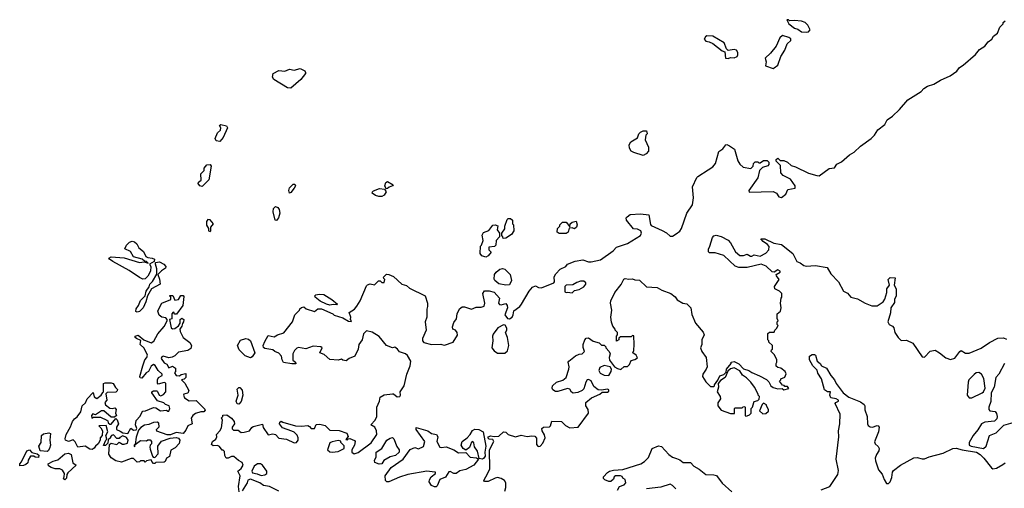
# Model space of a CAD drawing. Extents: x 2293830 to 2387798, y 66850 to 233222.
# Tile 82 of 192: x 2340622 to 2348951, y 177239 to 181200. Entities that reach past the tile are written whole.
import ezdxf

# ---------------------------------------------------------------- set-up
doc = ezdxf.new("R2010")
doc.units = 0

msp = doc.modelspace()

# ---------------------------------------------------------------- linework, layer by layer
at = {"layer": '0CON05XD'}
for points in [[(2343046.7, 178756.7), (2343115, 178734.2), (2343145, 178756.7), (2343175, 178756.2), (2343270, 178715), (2343283, 178703), (2343355, 178680), (2343405, 178652.5), (2343425, 178650), (2343430, 178655), (2343420, 178665), (2343422.5, 178685), (2343410, 178725), (2343455, 178753.8), (2343475, 178778.8), (2343501.1, 178825), (2343555, 178950), (2343565, 178960), (2343587, 178967), (2343625, 178960), (2343658.3, 178991.7), (2343671.7, 178991.7), (2343685, 178980), (2343705, 178980), (2343710, 179005), (2343701.7, 179011.7), (2343700, 179025), (2343725, 179050), (2343745, 179047.5), (2343785, 179030), (2343854, 178965), (2343895, 178951.9), (2343920.4, 178930.4), (2344051.2, 178865), (2344072.5, 178805), (2344072.5, 178775), (2344066.2, 178753.8), (2344065.6, 178685), (2344053.3, 178645), (2344060.8, 178575), (2344028.8, 178505), (2344030, 178485), (2344042.3, 178472.3), (2344105, 178453.8), (2344185, 178457.5), (2344193.3, 178453.3), (2344215, 178450), (2344290, 178475), (2344327, 178533), (2344323.3, 178555), (2344307.5, 178575), (2344287.5, 178585), (2344282.5, 178605), (2344295, 178640), (2344317.7, 178672.3), (2344321.9, 178715), (2344343.4, 178756.6), (2344366.4, 178773.6), (2344385, 178773.3), (2344445, 178753.8), (2344485, 178771.2), (2344525, 178770), (2344550.5, 178779.5), (2344556.1, 178803.9), (2344540, 178885), (2344553, 178907), (2344593, 178907), (2344635, 178897.5), (2344680, 178845), (2344672.5, 178805), (2344681.7, 178791.7), (2344695, 178789.2), (2344735, 178802.5), (2344746.7, 178785), (2344750, 178765), (2344727.5, 178705), (2344750, 178675), (2344765, 178672.5), (2344787.5, 178685), (2344797.5, 178705), (2344801.7, 178738.3), (2344853, 178777), (2344867.5, 178795), (2344931.2, 178905), (2344960.5, 178939.5), (2344985, 178950), (2345010, 178935), (2345035.9, 178934.1), (2345140, 178975), (2345147.5, 178985), (2345143.6, 179026.4), (2345156.7, 179053.3), (2345195, 179090), (2345242.5, 179115), (2345256.4, 179133.6), (2345321.7, 179158.3), (2345385, 179170), (2345433, 179153), (2345455, 179152.5), (2345535, 179170), (2345643, 179247), (2345671.7, 179278.3), (2345765, 179308.8), (2345872.5, 179375), (2345882.5, 179395), (2345876.4, 179416.4), (2345849.3, 179429.3), (2345815, 179433.3), (2345756.1, 179506.1), (2345753.3, 179525), (2345760, 179535), (2345787.3, 179552.7), (2345875, 179558), (2345945, 179550), (2345958.3, 179468.3), (2345965, 179460), (2346058.3, 179418.3), (2346095, 179397.5), (2346125, 179370), (2346145, 179371.2), (2346175, 179388.8), (2346205, 179411.2), (2346221.2, 179435), (2346264.2, 179565), (2346314.2, 179635), (2346321.2, 179695), (2346313.9, 179786.1), (2346350, 179865), (2346357.5, 179875), (2346445, 179930), (2346485, 179957.5), (2346507.5, 179985), (2346536.7, 180085), (2346570.9, 180109.1), (2346595, 180143.3), (2346605, 180143.8), (2346627.5, 180135), (2346667.5, 180105), (2346698.3, 180008.3), (2346715, 179980), (2346743, 179953), (2346807, 179943), (2346827, 179963), (2346830, 179985), (2346845, 180000), (2346865, 180000), (2346875, 179990), (2346885, 179990), (2346915, 180010), (2346945, 180010), (2346960, 179995), (2346960, 179975), (2346950, 179965), (2346905, 179950), (2346880, 179925), (2346865, 179862.5), (2346790, 179755), (2346792.5, 179742.5), (2346995, 179747.5), (2347023, 179733), (2347045, 179702.5), (2347065, 179696.7), (2347103.3, 179725), (2347120, 179765), (2347182.5, 179775), (2347183.3, 179795), (2347141.7, 179851.7), (2347081.7, 179881.7), (2347060, 179905), (2347057, 179967), (2347020, 180005), (2347021.7, 180018.3), (2347035, 180030), (2347055, 180010), (2347085, 180010), (2347116.1, 179996.1), (2347147.5, 179967.5), (2347185, 179956.7), (2347295, 179903.3), (2347365, 179883.3), (2347385, 179880), (2347468.8, 179941.2), (2347515, 179948.8), (2347535, 179978.8), (2347575, 179997.5), (2347642.1, 180057.9), (2347680.9, 180079.1), (2347735, 180130), (2347824, 180195), (2347852.5, 180225), (2347881.1, 180268.9), (2347941.2, 180315), (2347961.2, 180355), (2348005, 180384), (2348065, 180440), (2348135, 180522.5), (2348247.3, 180592.7), (2348270.5, 180619.5), (2348301.8, 180638.2), (2348355, 180654.2), (2348410.9, 180689.1), (2348492, 180725), (2348548.1, 180765), (2348570.8, 180795), (2348602.5, 180815), (2348708.6, 180905), (2348741.1, 180948.9), (2348785, 180977.5), (2348815, 181013.8), (2348845, 181036.7), (2348860.5, 181059.5), (2348892.5, 181085), (2348913.8, 181136.2), (2348940, 181165), (2348940, 181175), (2348958.3, 181191.7)], [(2347275, 181093.3), (2347295, 181097.5), (2347307.5, 181115), (2347290, 181155), (2347266.2, 181176.2), (2347235, 181186.7), (2347175, 181193.3), (2347135, 181190), (2347125, 181200), (2347111.7, 181198.3), (2347127.5, 181165), (2347175, 181128.8), (2347205, 181120), (2347235, 181098.8), (2347275, 181093.3)], [(2346615, 180871.2), (2346635, 180880), (2346665, 180876.7), (2346690, 180890), (2346696.4, 180903.6), (2346695.8, 180924.2), (2346685, 180942.5), (2346665, 180947.1), (2346615, 180940), (2346602.5, 180952.5), (2346580, 181005), (2346485, 181060), (2346435, 181062.5), (2346423.6, 181056.4), (2346413.3, 181035), (2346425, 181017.5), (2346455, 181013.3), (2346485, 181000), (2346565, 180937.5), (2346588.3, 180928.3), (2346593.3, 180875), (2346615, 180871.2)], [(2346995, 180787.5), (2347005, 180792.5), (2347035, 180816.7), (2347059.7, 180890.3), (2347095, 180942.5), (2347113.3, 180995), (2347145.9, 181024.1), (2347145, 181037.5), (2347129.5, 181049.5), (2347075, 181066.7), (2347052.3, 181047.7), (2347021.2, 180975), (2346973.3, 180916.7), (2346927.5, 180875), (2346936.7, 180845), (2346930.7, 180810.7), (2346995, 180787.5)], [(2342915, 180621.9), (2342888.8, 180625), (2342773.1, 180695), (2342761.8, 180715), (2342765.7, 180745), (2342815, 180770.4), (2342865, 180765.5), (2342905, 180783.3), (2342945, 180774.4), (2342995, 180787.1), (2343035, 180768.8), (2343041.2, 180755), (2343038.8, 180745), (2343000.8, 180695), (2342915, 180621.9)], [(2342315, 180171.2), (2342285, 180176.2), (2342274.6, 180195), (2342295, 180243.8), (2342320, 180265), (2342323.1, 180285), (2342313.6, 180305), (2342325, 180315.5), (2342371.9, 180301.9), (2342379.1, 180285), (2342345, 180203.8), (2342315, 180171.2)], [(2345895, 180053.3), (2345816.4, 180076.4), (2345795, 180088.6), (2345779.4, 180115), (2345777.5, 180142.5), (2345791.2, 180168.8), (2345849.3, 180200.7), (2345860, 180235), (2345875, 180250), (2345895, 180260), (2345925, 180260), (2345930, 180235), (2345920, 180225), (2345912.5, 180185), (2345941.7, 180121.7), (2345941.7, 180088.3), (2345923, 180067), (2345895, 180053.3)], [(2342165, 179790), (2342145, 179795.6), (2342132.3, 179815), (2342135, 179825.6), (2342156.2, 179845), (2342153.8, 179896.2), (2342183.3, 179925), (2342184.2, 179945), (2342205, 179973.3), (2342235, 179976.7), (2342243.3, 179963.3), (2342222.6, 179847.4), (2342165, 179790)], [(2343721.7, 179771.7), (2343711.2, 179795), (2343718.6, 179825), (2343735, 179833.1), (2343781.2, 179805), (2343776.7, 179795), (2343747.5, 179785), (2343735, 179772.5), (2343721.7, 179771.7)], [(2342905, 179733.3), (2342899.4, 179755), (2342905, 179780), (2342935, 179810.8), (2342948.9, 179808.9), (2342954.2, 179795), (2342944.3, 179775), (2342915, 179738), (2342905, 179733.3)], [(2343685, 179704.2), (2343660, 179705), (2343631.2, 179715), (2343605, 179732.5), (2343606, 179745), (2343615, 179754), (2343665, 179773.8), (2343707.5, 179767.5), (2343722.5, 179745), (2343705, 179716.7), (2343685, 179704.2)], [(2342795, 179502.5), (2342783.3, 179505), (2342767, 179577), (2342770, 179605), (2342785, 179620), (2342805, 179612.5), (2342816.2, 179595), (2342822.5, 179565), (2342812.5, 179525), (2342795, 179502.5)], [(2342235, 179410), (2342240, 179415), (2342240, 179445), (2342262.5, 179475), (2342235, 179507.5), (2342215, 179512.5), (2342203.3, 179495), (2342203.6, 179463.6), (2342220, 179435), (2342220, 179415), (2342235, 179410)], [(2344711.7, 179351.7), (2344710, 179365), (2344700, 179375), (2344700, 179395), (2344727, 179433), (2344727.5, 179455), (2344745, 179510), (2344755, 179520), (2344775, 179520), (2344790, 179505), (2344790, 179475), (2344800, 179465), (2344802.5, 179415), (2344782.5, 179385), (2344735, 179352.5), (2344711.7, 179351.7)], [(2345185, 179392.5), (2345170, 179405), (2345172.5, 179435), (2345190, 179455), (2345190, 179465), (2345215, 179490), (2345245, 179487.5), (2345275, 179450), (2345280, 179475), (2345295, 179490), (2345328.3, 179498.3), (2345336.7, 179465), (2345332.5, 179445), (2345315, 179433.3), (2345295, 179440), (2345271.7, 179438.3), (2345262.5, 179405), (2345245, 179393.3), (2345185, 179392.5)], [(2344565, 179192.5), (2344532.5, 179205), (2344517.5, 179225), (2344520, 179285), (2344530, 179295), (2344542.5, 179335), (2344535, 179380), (2344545, 179400), (2344590.7, 179419.3), (2344625, 179462.5), (2344645, 179467.5), (2344667, 179457), (2344662.5, 179425), (2344680, 179395), (2344680, 179365), (2344652.5, 179335), (2344650, 179295), (2344638.3, 179281.7), (2344591.7, 179278.3), (2344590, 179255), (2344610, 179235), (2344586.4, 179203.6), (2344565, 179192.5)], [(2341665, 179007.3), (2341635, 179021.1), (2341549, 179079), (2341410.8, 179155), (2341381.4, 179175), (2341377.5, 179185), (2341395, 179195.5), (2341505, 179187.5), (2341635, 179148.1), (2341675, 179153.3), (2341708.3, 179141.7), (2341696.1, 179156.1), (2341678.3, 179158.3), (2341657.5, 179175), (2341584.3, 179194.3), (2341559.6, 179239.6), (2341513, 179263), (2341526, 179295), (2341550.2, 179319.8), (2341575, 179328), (2341595, 179321.2), (2341613.3, 179305), (2341631.5, 179271.5), (2341669.3, 179239.3), (2341688.9, 179198.9), (2341705, 179189.4), (2341742.5, 179185), (2341762.5, 179175), (2341760, 179155), (2341720, 179135), (2341732.5, 179112.5), (2341728.9, 179075), (2341707.7, 179032.3), (2341685, 179008.6), (2341665, 179007.3)], [(2344726.2, 177215), (2344734, 177245), (2344734.2, 177284.2), (2344724.4, 177304.4), (2344695, 177322.5), (2344665, 177330), (2344644, 177326), (2344585, 177297.5), (2344555, 177297.5), (2344547.5, 177305), (2344583.6, 177366.4), (2344598, 177405), (2344596.5, 177565), (2344633.8, 177635), (2344625, 177652.5), (2344593.8, 177653.8), (2344582.5, 177665), (2344587.5, 177675), (2344605, 177683.3), (2344635.8, 177675.8), (2344675, 177680.6), (2344713.6, 177716.4), (2344734.6, 177714.6), (2344755, 177693.3), (2344815, 177673.5), (2344865, 177686.9), (2344915, 177677.7), (2344955, 177682.9), (2344978.6, 177678.6), (2344992.7, 177662.7), (2344995, 177608.8), (2345004.4, 177595), (2345015, 177591.8), (2345025.3, 177594.7), (2345048.3, 177621.7), (2345067.5, 177665), (2345061.7, 177691.7), (2345042.5, 177725), (2345040, 177745), (2345053.6, 177756.4), (2345105, 177757.5), (2345113.3, 177766.7), (2345125, 177806.7), (2345205, 177803.3), (2345239.7, 177769.7), (2345275, 177750.6), (2345347.5, 177755), (2345432.5, 177875), (2345431.2, 177905), (2345410, 177935), (2345410, 177965), (2345460, 178005), (2345530, 178035), (2345548.3, 178051.7), (2345595, 178052.5), (2345605, 178060), (2345605, 178070), (2345595, 178077.5), (2345545, 178067.5), (2345515, 178070), (2345478.3, 178098.3), (2345456.1, 178146.1), (2345435, 178160), (2345423.6, 178156.4), (2345410, 178135), (2345395, 178080), (2345380, 178065), (2345345, 178050), (2345305, 178042.5), (2345290.7, 178050.7), (2345275, 178077.5), (2345255, 178083.3), (2345175, 178056.2), (2345156, 178056), (2345131.7, 178071.7), (2345126.7, 178085), (2345130, 178105), (2345162.5, 178135), (2345215.9, 178154.1), (2345243.6, 178176.4), (2345266.7, 178245), (2345270, 178265), (2345262.5, 178305), (2345267.5, 178315), (2345325, 178357.5), (2345355, 178372.5), (2345380, 178375), (2345400, 178395), (2345388.3, 178428.3), (2345387.5, 178455), (2345402.5, 178495), (2345415, 178507.5), (2345435, 178510), (2345473, 178483), (2345525, 178467.5), (2345545, 178450), (2345565, 178450), (2345580, 178435), (2345580, 178425), (2345610, 178395), (2345617, 178377), (2345607.5, 178345), (2345611.7, 178321.7), (2345652.5, 178265), (2345680.5, 178250.5), (2345706.4, 178243.6), (2345735, 178267.5), (2345765, 178270), (2345780, 178285), (2345795, 178320), (2345825, 178327.5), (2345847, 178343), (2345837.5, 178365), (2345810, 178385), (2345816.7, 178403.3), (2345820, 178455), (2345818.3, 178528.3), (2345805, 178530), (2345795, 178520), (2345705, 178520), (2345691.7, 178508.3), (2345690, 178495), (2345671.7, 178481.7), (2345670, 178525), (2345680, 178535), (2345680, 178555), (2345660, 178575), (2345660, 178585), (2345639.3, 178609.3), (2345627, 178643), (2345623.3, 178685), (2345630, 178745), (2345620, 178805), (2345623.8, 178825), (2345656.2, 178895), (2345709.5, 178960.5), (2345732, 179008), (2345745, 179012.5), (2345775, 179006.7), (2345805, 179010), (2345825, 179000), (2345865, 178997.5), (2345925, 178942.5), (2346015, 178937.5), (2346055, 178912.5), (2346130, 178885), (2346166.4, 178856.4), (2346185, 178832.5), (2346233, 178803), (2346267, 178797), (2346300, 178765), (2346308.3, 178708.3), (2346340, 178635), (2346405, 178560), (2346412.5, 178535), (2346393.3, 178495), (2346392.5, 178455), (2346382.5, 178425), (2346393.3, 178395), (2346430, 178345), (2346437.5, 178265), (2346430, 178245), (2346400, 178205), (2346397.5, 178185), (2346425, 178140), (2346465, 178100), (2346495, 178100), (2346500, 178105), (2346500, 178115), (2346528.3, 178151.7), (2346545, 178190), (2346578.3, 178201.7), (2346598.3, 178221.7), (2346600, 178245), (2346640, 178295), (2346640, 178305), (2346665, 178310), (2346705, 178292.5), (2346745, 178250), (2346790, 178235), (2346815, 178217.5), (2346880.7, 178190.7), (2346938.3, 178158.3), (2346958.3, 178138.3), (2346976.2, 178105), (2346995, 178090), (2347035, 178078.8), (2347071.7, 178081.7), (2347085, 178072.5), (2347128.3, 178081.7), (2347118.3, 178098.3), (2347095, 178100), (2347088.3, 178108.3), (2347075, 178110), (2347050, 178145), (2347060, 178155), (2347060, 178165), (2347095, 178177.5), (2347106.4, 178206.4), (2347097.5, 178225), (2347060, 178255), (2347035, 178260), (2347021.7, 178271.7), (2347020, 178295), (2347027.5, 178305), (2347027.5, 178325), (2347008.3, 178368.3), (2346980, 178395), (2346981.7, 178408.3), (2346990, 178415), (2346990, 178445), (2346960, 178475), (2346960, 178485), (2346950, 178495), (2346951.7, 178548.3), (2346965, 178560), (2347005, 178560), (2347010, 178575), (2347025, 178590), (2347037.5, 178615), (2347030, 178625), (2347030, 178645), (2347037.5, 178655), (2347030, 178675), (2347030, 178715), (2347057.5, 178735), (2347062.5, 178765), (2347056.7, 178805), (2347063, 178847), (2347070, 178855), (2347070, 178885), (2347050, 178905), (2347010, 178925), (2347007.5, 178945), (2347046.7, 179005), (2347023.9, 179033.9), (2347022.5, 179045), (2347055.4, 179064.6), (2347055, 179075.8), (2347035, 179085.5), (2347005, 179066.2), (2346988.3, 179068.3), (2346936.8, 179116.8), (2346895, 179133.8), (2346775, 179106.2), (2346705, 179106.7), (2346675, 179117.5), (2346577.8, 179207.8), (2346505, 179230), (2346458.3, 179228.3), (2346448.3, 179238.3), (2346448.3, 179261.7), (2346461.2, 179285), (2346482.3, 179357.7), (2346495, 179373.2), (2346515, 179379.2), (2346555, 179368.2), (2346615.7, 179335.7), (2346635.4, 179315), (2346676.7, 179236.7), (2346715, 179205.8), (2346744.3, 179205.7), (2346775, 179217.5), (2346805, 179200), (2346815, 179200), (2346835, 179213.3), (2346885, 179201.4), (2346932.7, 179227.3)], [(2346932.7, 179227.3), (2346959.5, 179255), (2346962.9, 179282.9), (2346949.2, 179299.2), (2346910, 179325), (2346891.7, 179348.3), (2346925, 179347.5), (2347001.1, 179311.1), (2347065, 179300), (2347163.3, 179225), (2347195, 179156.7), (2347225, 179144), (2347255, 179122), (2347275, 179116), (2347355, 179122), (2347452.5, 179105), (2347485, 179052.5), (2347547.5, 178985), (2347590, 178905), (2347625, 178887.5), (2347653.9, 178853.9), (2347709.5, 178839.5), (2347775, 178803.3), (2347831.7, 178781.7), (2347875, 178782.5), (2347927.5, 178815), (2347941.7, 178838.3), (2347957.5, 178895), (2347957.5, 178925), (2347980, 178955), (2347970, 179005), (2347985, 179020), (2348028.3, 179018.3), (2348020, 178955), (2348036.4, 178926.4), (2348037.5, 178865), (2348022.5, 178835), (2348021.7, 178808.3), (2347990, 178765), (2347987.7, 178722.3), (2347966.7, 178645), (2347977.5, 178625), (2348005, 178610), (2348016.1, 178596.1), (2348026.2, 178556.2), (2348053.6, 178513.6), (2348075, 178492.5), (2348085, 178487.5), (2348125, 178492.5), (2348176.7, 178465), (2348255, 178350), (2348275, 178347.5), (2348323, 178397), (2348365, 178407.1), (2348402.5, 178385), (2348455, 178341.1), (2348495, 178326.5), (2348532.1, 178337.9), (2348575, 178396.7), (2348585, 178402.5), (2348621.7, 178381.7), (2348655, 178382.5), (2348755, 178422.5), (2348825, 178472), (2348895, 178508.8), (2348945, 178510), (2348969.5, 178499.5)], [(2341615, 178726.7), (2341605, 178732.5), (2341606.7, 178755), (2341627.1, 178782.9), (2341645, 178827.5), (2341683.6, 178866.4), (2341693.3, 178905), (2341718, 178942), (2341723.3, 178965), (2341745, 178987.5), (2341781.7, 179048.3), (2341783.8, 179095), (2341770, 179135), (2341772.5, 179147.5), (2341805, 179152.5), (2341843, 179133), (2341857.5, 179115), (2341855, 179100), (2341822.3, 179077.7), (2341790, 179045), (2341806.1, 179006.1), (2341810, 178965), (2341737.5, 178925), (2341702.5, 178865), (2341688.8, 178815), (2341665.9, 178764.1), (2341635, 178733.3), (2341615, 178726.7)], [(2344735, 178957.5), (2344675, 178967.5), (2344642.5, 178995), (2344637, 179007), (2344640, 179045), (2344652.5, 179065), (2344685, 179092.5), (2344705, 179097.5), (2344725, 179090), (2344772.5, 179045), (2344782.5, 178995), (2344765, 178960), (2344735, 178957.5)], [(2345295, 178892.5), (2345315, 178910), (2345355, 178920), (2345395, 178942.5), (2345410, 178965), (2345410, 178975), (2345395, 178990), (2345365, 178990), (2345335, 178980), (2345301.7, 178958.3), (2345245, 178957.5), (2345232.5, 178945), (2345235, 178900), (2345245, 178893.3), (2345255, 178897.5), (2345295, 178892.5)], [(2341765, 177450), (2341755, 177450), (2341740, 177465), (2341735, 177480), (2341695, 177470), (2341685, 177460), (2341675, 177470), (2341645, 177470), (2341637, 177463), (2341615, 177460), (2341585, 177490), (2341565, 177490), (2341485, 177461.2), (2341435, 177472.5), (2341395, 177497.5), (2341377, 177527), (2341381.7, 177608.3), (2341395, 177620), (2341445, 177610), (2341465, 177630), (2341493, 177613), (2341505, 177612.5), (2341535, 177620), (2341540, 177645), (2341525, 177667.5), (2341495, 177682.5), (2341470.7, 177669.3), (2341465, 177660), (2341445, 177660), (2341415, 177690), (2341400, 177685), (2341390, 177675), (2341390, 177665), (2341371.7, 177648.3), (2341368.3, 177621.7), (2341348.3, 177601.7), (2341331.7, 177601.7), (2341350, 177645), (2341360, 177655), (2341350, 177685), (2341367.5, 177715), (2341355, 177770), (2341291.7, 177768.3), (2341310, 177750), (2341322.5, 177725), (2341320, 177685), (2341303, 177667), (2341302.5, 177645), (2341287.5, 177615), (2341262.5, 177595), (2341253, 177577), (2341235, 177567.5), (2341215, 177571.2), (2341175, 177593.8), (2341115, 177587.5), (2341092, 177632), (2341075, 177647.5), (2341035, 177633.3), (2341010, 177645), (2341006.7, 177656.7), (2341015, 177692.5), (2341051.7, 177758.3), (2341068.8, 177805), (2341085, 177826.7), (2341107.7, 177842.3), (2341140, 177885), (2341150, 177935), (2341178.3, 177961.7), (2341192.5, 177995), (2341245, 178050), (2341253, 178013), (2341275, 177997.5), (2341312.5, 178025), (2341325, 178050), (2341330, 178055), (2341330, 178125), (2341345, 178130), (2341395, 178130), (2341413.6, 178123.6), (2341432, 178092), (2341450, 178075), (2341448.3, 178061.7), (2341437, 178053), (2341361.7, 178048.3), (2341352.5, 178037.5), (2341360, 177985), (2341343.3, 177965), (2341347.5, 177945), (2341385, 177917.5), (2341405, 177913.3), (2341428.3, 177918.3), (2341437.5, 177905), (2341432.5, 177875), (2341440, 177855), (2341425, 177840), (2341395, 177840), (2341335, 177892.5), (2341315, 177893.3), (2341265, 177860), (2341241.7, 177868.3), (2341230, 177855), (2341231.7, 177831.7), (2341245, 177840), (2341305, 177840), (2341360, 177815), (2341368.3, 177808.3), (2341371.7, 177791.7), (2341385, 177780), (2341395, 177780), (2341435, 177830), (2341447, 177817), (2341457.5, 177785), (2341442.5, 177755), (2341440, 177735), (2341473.3, 177723.3), (2341495, 177707.5), (2341537, 177703), (2341562.5, 177747.5), (2341585, 177730), (2341606.7, 177733.3), (2341612.5, 177745), (2341603.3, 177775), (2341608.3, 177811.7), (2341642.5, 177847.5), (2341655, 177880), (2341665, 177890), (2341687, 177893), (2341755, 177922.5), (2341775, 177920), (2341813, 177893), (2341865, 177900), (2341875, 177890), (2341885, 177890), (2341893.3, 177915), (2341886.4, 177936.4), (2341855, 177947.5), (2341841.2, 177961.2), (2341789.3, 177979.3), (2341740, 178045), (2341740, 178055), (2341755, 178062.5), (2341781.7, 178061.7), (2341788.3, 178058.3), (2341802.5, 178025), (2341815, 178021.2), (2341839.3, 178030.7), (2341860, 178055), (2341857.5, 178127.5), (2341845, 178132.5), (2341795, 178120), (2341788.3, 178128.3), (2341787.5, 178155), (2341797.5, 178175), (2341828.3, 178191.7), (2341827.5, 178205), (2341793.6, 178233.6), (2341768.3, 178278.3), (2341755, 178286.7), (2341735, 178272.5), (2341713, 178227), (2341693.6, 178216.4), (2341655, 178170), (2341641.7, 178171.7), (2341640, 178185), (2341663.3, 178275), (2341681.2, 178325), (2341699.2, 178345), (2341702.9, 178365), (2341675, 178423.3), (2341642.5, 178455), (2341648.3, 178488.3), (2341610, 178505), (2341600, 178515), (2341600, 178525), (2341625, 178532.5), (2341673, 178493), (2341735, 178470), (2341756.4, 178483.6), (2341790, 178545), (2341843.3, 178606.7), (2341870, 178655), (2341870, 178665), (2341858.8, 178678.8), (2341825, 178686.2), (2341803.2, 178703.2), (2341790, 178735), (2341793.3, 178745), (2341825, 178803.3), (2341900, 178835), (2341900, 178855), (2341890, 178865), (2341895, 178870), (2341918.3, 178868.3), (2341935, 178830), (2341966.4, 178833.6), (2341985, 178870), (2342005, 178870), (2342011.7, 178861.7), (2342003.3, 178785), (2341948.3, 178711.7), (2341931.7, 178711.7), (2341930, 178725), (2341921.7, 178728.3), (2341910, 178715), (2341908.3, 178671.7), (2341890, 178665), (2341902.5, 178595), (2341915, 178587.5), (2341935, 178590), (2341966.4, 178613.6), (2341980, 178635), (2341980, 178665), (2341993, 178677), (2342010, 178665), (2342007.5, 178645), (2341998.3, 178631.7), (2341995, 178610), (2341977.5, 178585), (2341978.8, 178565), (2342004.6, 178514.6), (2342062, 178472), (2342074.4, 178445), (2342069.7, 178420.3), (2342045, 178403.1), (2341965, 178388.6), (2341935, 178358.8), (2341912.3, 178347.7), (2341885, 178341.2), (2341835, 178356.7), (2341825, 178350), (2341820, 178335), (2341845, 178300), (2341867.7, 178287.7), (2341885, 178257.5), (2341915, 178272.5), (2341940, 178255), (2341940, 178225), (2341932.5, 178215), (2341945, 178192.5), (2341975, 178190), (2341988.3, 178201.7), (2342028.3, 178208.3), (2342027.5, 178175), (2342015, 178162.5), (2341992.5, 178155), (2342018.3, 178128.3), (2342052.5, 178065), (2342045, 178042.5), (2342010, 178035), (2342007.5, 178025), (2342017.5, 178005), (2342055, 177977.5), (2342115, 177980), (2342189.3, 177909.3), (2342191.7, 177898.3), (2342180, 177885), (2342153.6, 177886.4), (2342109.3, 177870.7), (2342087.5, 177855), (2342073, 177833), (2342080, 177785), (2342044.1, 177765.9), (2342028.3, 177731.7), (2342005, 177703.3), (2341945, 177710), (2341898.3, 177691.7), (2341870.3, 177690.3), (2341781.7, 177721.7), (2341780, 177735), (2341801.7, 177758.3), (2341799.3, 177789.3), (2341785, 177796.7), (2341755, 177796.2), (2341715, 177778.8), (2341678.3, 177771.7), (2341646.4, 177753.6), (2341628.3, 177731.7), (2341608.3, 177671.7), (2341600, 177610), (2341590, 177605), (2341595, 177590), (2341600, 177610), (2341645, 177642.5), (2341695, 177640), (2341705, 177650), (2341725, 177650), (2341737.5, 177635), (2341736.7, 177615), (2341727.5, 177605), (2341723.6, 177586.4), (2341725, 177570), (2341745, 177510), (2341751.7, 177501.7), (2341765, 177500), (2341795, 177530), (2341790, 177595), (2341823.3, 177636.7), (2341895, 177663.6), (2341945, 177669.4), (2341965, 177664.2), (2341976, 177645), (2341971.2, 177618.8), (2341938.6, 177581.4), (2341899.6, 177560.4), (2341890.9, 177509.1), (2341865, 177492.5), (2341852.5, 177465), (2341845, 177460), (2341775, 177457.5), (2341765, 177450)], [(2343245, 178786.7), (2343217.5, 178795), (2343165, 178820), (2343121.2, 178855), (2343120, 178865), (2343126.2, 178873.8), (2343155, 178880.8), (2343195, 178878.6), (2343263.3, 178835), (2343310, 178795), (2343305, 178790), (2343275, 178792.5), (2343245, 178786.7)], [(2342480, 177210), (2342474, 177254), (2342487.5, 177345), (2342466.7, 177385), (2342495, 177406.2), (2342513.3, 177435), (2342505, 177456.7), (2342472.7, 177472.7), (2342435, 177506.7), (2342415, 177506.7), (2342385, 177493.3), (2342370, 177495), (2342357.5, 177515), (2342355, 177550), (2342345, 177560), (2342335, 177560), (2342311.7, 177591.7), (2342295, 177600), (2342258.3, 177598.3), (2342245, 177610), (2342252.5, 177635), (2342282.5, 177655), (2342290, 177675), (2342287.5, 177695), (2342315.8, 177724.2), (2342328.8, 177751.2), (2342337.5, 177815), (2342330, 177835), (2342340, 177845), (2342341.7, 177858.3), (2342375, 177860), (2342413, 177833), (2342437.5, 177805), (2342440, 177785), (2342418.8, 177755), (2342420.5, 177740.5), (2342431.2, 177731.2), (2342469.3, 177729.3), (2342495, 177711.2), (2342522.3, 177712.3), (2342565.4, 177724.6), (2342586, 177754), (2342598.3, 177761.7), (2342675, 177780), (2342681.7, 177751.7), (2342725, 177692), (2342765, 177700), (2342785, 177693.3), (2342815, 177664), (2342880, 177655), (2342945, 177622.5), (2342963, 177627), (2342977.5, 177645), (2342977.5, 177665), (2342968.3, 177688.3), (2342945, 177712.5), (2342923.3, 177723.3), (2342845, 177750), (2342820, 177785), (2342821.7, 177798.3), (2342835, 177807.5), (2342848.3, 177798.3), (2342955, 177768.1), (2343005, 177763.8), (2343059.3, 177769.3), (2343075, 177762.5), (2343087.5, 177745), (2343115, 177743.3), (2343130.7, 177779.3), (2343161.7, 177781.7), (2343205, 177770), (2343245, 177730), (2343325, 177728), (2343390, 177705), (2343401.7, 177678.3), (2343381.7, 177651.7), (2343395, 177650), (2343401.7, 177658.3), (2343415, 177660), (2343453.6, 177643.6), (2343460, 177635), (2343455.9, 177604.1), (2343432.5, 177565), (2343433.3, 177545), (2343450.7, 177530.7), (2343485, 177541.2), (2343595, 177622), (2343642.5, 177695), (2343640, 177725), (2343625.5, 177755.5), (2343592.5, 177775), (2343628, 177815), (2343644, 177845), (2343643.9, 177926.1), (2343665.8, 177974.2), (2343671.7, 178008.3), (2343705, 178030), (2343775, 178038.8), (2343785, 178037.5), (2343815, 178011.9), (2343838, 178015), (2343842.9, 178025), (2343841.2, 178055), (2343875.9, 178104.1), (2343895.8, 178205), (2343924.4, 178275), (2343932, 178315), (2343902.5, 178362.5), (2343885.9, 178375.9), (2343835, 178393.3), (2343817.5, 178415), (2343795, 178432.5), (2343775, 178427.5), (2343725, 178447.5), (2343662.3, 178522.3), (2343605, 178558), (2343555, 178570), (2343530, 178545), (2343519.2, 178495), (2343490.6, 178455), (2343485.7, 178414.3), (2343457.5, 178355), (2343410, 178335), (2343385, 178317.5), (2343355, 178322.5), (2343345, 178330), (2343315, 178322.5), (2343245, 178327.5), (2343199.2, 178369.2), (2343162.5, 178385), (2343180, 178425), (2343170, 178435), (2343105, 178440), (2343043, 178417), (2342981.7, 178428.3), (2342966.4, 178423.6), (2342946.7, 178405), (2342933.8, 178375), (2342932.5, 178322.5), (2342956.4, 178306.4), (2342958.3, 178291.7), (2342925, 178290), (2342855, 178302.5), (2342842.5, 178325), (2342837, 178357), (2342815, 178380), (2342780, 178395), (2342765, 178410), (2342695, 178420), (2342685, 178430), (2342682.5, 178445), (2342695, 178480), (2342725, 178530), (2342775, 178520), (2342803, 178537), (2342856.4, 178553.6), (2342930, 178645), (2342950, 178705), (2342990, 178745), (2342992.5, 178755), (2343005, 178767.5), (2343025, 178772.5), (2343046.7, 178756.7)], [(2344725, 178381.2), (2344747.9, 178402.1), (2344758.8, 178445), (2344748.8, 178515), (2344732.5, 178555), (2344742.5, 178575), (2344741.7, 178591.7), (2344728.3, 178618.3), (2344715, 178620), (2344667.5, 178595), (2344627.3, 178542.7), (2344622.5, 178525), (2344626, 178485), (2344616.4, 178426.4), (2344635, 178400), (2344665, 178381.2), (2344725, 178381.2)], [(2342575, 178342.5), (2342529.2, 178359.2), (2342479.2, 178409.2), (2342465.6, 178445), (2342489.5, 178490.5), (2342535, 178504.5), (2342558.3, 178498.3), (2342574, 178485), (2342611.2, 178385), (2342589.1, 178350.9), (2342575, 178342.5)], [(2347402.7, 177227.3), (2347476.2, 177255), (2347544, 177355), (2347549.5, 177390.5), (2347529.5, 177485), (2347552.3, 177675), (2347547.8, 177725), (2347561.1, 177785), (2347563.8, 177865), (2347521.2, 177955), (2347526, 177964), (2347548, 177975), (2347548.8, 177985), (2347530, 177995), (2347485, 178003.3), (2347476.2, 178025), (2347480, 178055), (2347455, 178053.3), (2347430.3, 178070.3), (2347404.3, 178164.3), (2347375, 178212.5), (2347368.6, 178238.6), (2347332, 178275), (2347303.9, 178323.9), (2347303.8, 178355), (2347325, 178370), (2347345, 178370), (2347353.9, 178363.9), (2347367.5, 178315), (2347392.5, 178295), (2347403.6, 178273.6), (2347446, 178255), (2347482.8, 178192.8), (2347516, 178155), (2347530, 178125), (2347586.7, 178045), (2347635, 178010), (2347735, 177970.8), (2347765, 177946.7), (2347771.2, 177935), (2347771.7, 177901.7), (2347790, 177845), (2347792.5, 177785), (2347799.2, 177769.2), (2347815, 177758.6), (2347835, 177757.1), (2347875, 177771.2), (2347885, 177767.5), (2347891.2, 177755), (2347886, 177715), (2347853, 177633), (2347857.5, 177615), (2347883, 177593), (2347893.3, 177575), (2347890, 177555), (2347868.8, 177525), (2347860, 177495), (2347860.5, 177470.5), (2347885.8, 177395), (2347917.2, 177357.2), (2347933.7, 177313.7), (2347955, 177280), (2347970.7, 177279.3), (2347985.7, 177294.3), (2347999.2, 177330.8), (2348004.6, 177375), (2348015, 177390.5), (2348074, 177435), (2348185, 177497.9), (2348215, 177498.9), (2348255, 177487.1), (2348275, 177489.4), (2348315, 177505.8), (2348435, 177537.1), (2348515, 177575.5), (2348545, 177579.5), (2348594.1, 177564.1), (2348715, 177544.2), (2348746.9, 177525), (2348777.1, 177495), (2348841.6, 177411.6), (2348855, 177402.2), (2348885, 177408.8), (2348938.7, 177441.3), (2348957.1, 177455)], [(2345605, 178193.8), (2345626.7, 178225), (2345627.5, 178245), (2345616.7, 178266.7), (2345565.9, 178275.9), (2345530, 178260), (2345521.2, 178235), (2345532.1, 178212.1), (2345566, 178194), (2345605, 178193.8)], [(2346765, 177850), (2346775, 177852.5), (2346795, 177860), (2346810, 177875), (2346810, 177915), (2346820, 177925), (2346831.2, 177965), (2346835, 177972.5), (2346865, 177980), (2346878.3, 177991.7), (2346880, 178015), (2346870, 178025), (2346870, 178035), (2346837.5, 178095), (2346807.5, 178135), (2346771.7, 178171.7), (2346737.5, 178195), (2346713, 178233), (2346665, 178257.5), (2346635, 178250), (2346611.7, 178228.3), (2346590, 178175), (2346550.7, 178149.3), (2346530, 178125), (2346532.5, 178095), (2346522.5, 178055), (2346547.5, 178015), (2346550, 177995), (2346528.3, 177961.7), (2346527.5, 177935), (2346555, 177900), (2346635, 177870), (2346668.3, 177871.7), (2346670, 177915), (2346675, 177920), (2346735, 177920), (2346741.7, 177928.3), (2346755, 177930), (2346760, 177925), (2346760, 177855), (2346765, 177850)], [(2348952, 178295), (2348903.8, 178205), (2348880, 178175), (2348865.7, 178094.3), (2348841.2, 178045), (2348837.7, 177972.3), (2348821.2, 177925), (2348820, 177905), (2348827.5, 177895), (2348875, 177887.5), (2348885, 177870), (2348891.2, 177845), (2348888.8, 177825), (2348867, 177807), (2348785, 177798.8), (2348758.8, 177785), (2348727.6, 177732.4), (2348687.1, 177685), (2348652.5, 177625), (2348652.5, 177605), (2348671.2, 177595), (2348775.6, 177574.4), (2348798.6, 177595), (2348824.4, 177685.6), (2348881.7, 177708.3), (2348947.6, 177772.4), (2349026.7, 177795)], [(2348675, 178004), (2348763, 178047), (2348774.2, 178055.8), (2348788, 178085), (2348776.5, 178166.5), (2348756.7, 178205), (2348735, 178216.7), (2348714.1, 178215.9), (2348695, 178201.2), (2348652, 178155), (2348644.3, 178135.7), (2348637, 178027), (2348652.5, 178005), (2348675, 178004)], [(2342475, 177950), (2342461.7, 177951.7), (2342453.3, 177975), (2342470, 178025), (2342463, 178077), (2342475, 178090), (2342485, 178090), (2342505, 178067.5), (2342508.8, 178025), (2342497, 177973), (2342475, 177950)], [(2346908.3, 177868.3), (2346935, 177870), (2346955, 177890), (2346957.5, 177905), (2346940, 177935), (2346940, 177945), (2346915, 177960), (2346901.7, 177948.3), (2346880, 177895), (2346908.3, 177868.3)], [(2344130.7, 177250.7), (2344105, 177262.5), (2344087.5, 177295), (2344088.3, 177311.7), (2344103.6, 177336.4), (2344140, 177365), (2344140, 177375), (2344135, 177376.2), (2344065, 177384.2), (2343904.7, 177354.7), (2343835, 177332.3), (2343745, 177293.3), (2343728.8, 177295), (2343718.1, 177305), (2343714.2, 177345), (2343765, 177416.2), (2343865.6, 177485), (2343925, 177566.7), (2343965, 177583.1), (2343995, 177572.5), (2344038.3, 177591.7), (2344048.9, 177635), (2343976.2, 177735), (2343977.5, 177752.5), (2344075, 177726), (2344105, 177701.4), (2344147.5, 177695), (2344160.6, 177675), (2344150.6, 177635), (2344175, 177587.3), (2344186.2, 177583.8), (2344230.3, 177590.3), (2344295, 177565.4), (2344335, 177540), (2344395, 177542.5), (2344433.2, 177503.2), (2344486.2, 177496.2), (2344502.5, 177485), (2344465, 177436), (2344395, 177399.2), (2344345, 177387.8), (2344315, 177364), (2344295, 177364.2), (2344265, 177381.2), (2344251.2, 177378.8), (2344225, 177333.8), (2344177, 177313), (2344155, 177260), (2344145, 177252.5), (2344130.7, 177250.7)], [(2344535, 177486.2), (2344510, 177490), (2344495, 177552.5), (2344470, 177590), (2344465, 177622.5), (2344455, 177636), (2344445, 177630), (2344426.4, 177583.6), (2344395, 177560), (2344375, 177576), (2344355.6, 177605), (2344364.6, 177635.4), (2344407.1, 177665), (2344434.2, 177695), (2344452.2, 177727.8), (2344472.5, 177737.5), (2344507.4, 177737.4), (2344543.8, 177715), (2344564.5, 177595), (2344557.1, 177545), (2344559.3, 177510.7), (2344545, 177491.2), (2344535, 177486.2)], [(2340855, 177551.1), (2340795, 177556.7), (2340784.2, 177595), (2340803.1, 177626.9), (2340807.1, 177685), (2340825, 177699.4), (2340868.8, 177708.8), (2340881.7, 177701.7), (2340876.2, 177645), (2340882, 177605), (2340875.6, 177574.4), (2340864.4, 177555.6), (2340855, 177551.1)], [(2343663, 177443), (2343625.9, 177455.9), (2343624.7, 177475), (2343636.6, 177505), (2343636.7, 177543.3), (2343685, 177576), (2343728.8, 177645), (2343755.8, 177664.2), (2343775, 177668.8), (2343786.2, 177656.2), (2343811.7, 177591.7), (2343831.2, 177565), (2343831.5, 177545), (2343802.7, 177517.3), (2343755, 177505.6), (2343701.5, 177475), (2343685, 177444.7), (2343663, 177443)], [(2343265, 177543.3), (2343315, 177551.1), (2343366.2, 177575), (2343367.1, 177597.1), (2343340, 177625), (2343338.3, 177638.3), (2343315, 177642.5), (2343265, 177632.5), (2343245, 177622.5), (2343227.5, 177565), (2343245, 177546.7), (2343265, 177543.3)], [(2345677.8, 177222.2), (2345695.8, 177255), (2345735, 177267.9), (2345749.1, 177285), (2345745, 177314), (2345724, 177325), (2345719.3, 177339.3), (2345705.8, 177345.8), (2345663.3, 177345), (2345652, 177335), (2345646, 177315), (2345623.7, 177296.3), (2345605, 177295.5), (2345570.6, 177310.6), (2345560.9, 177320.9), (2345561.9, 177335), (2345595, 177374), (2345612.5, 177385), (2345645, 177392), (2345725, 177396.8), (2345876.2, 177445), (2345906.7, 177465), (2345940.7, 177499.3), (2345972.5, 177575), (2346025, 177598.8), (2346051.7, 177591.7), (2346113.5, 177523.5), (2346145, 177502.5), (2346179.6, 177489.6), (2346205, 177479.6), (2346235, 177457.1), (2346297.1, 177457.1), (2346325, 177425.9), (2346370.9, 177400.9), (2346425, 177355.4), (2346495, 177353.8), (2346516.5, 177346.5), (2346565, 177282.5), (2346645, 177210.5)], [(2340625, 177430), (2340622.5, 177445), (2340637, 177463), (2340682.5, 177555), (2340705, 177563.3), (2340725, 177542.5), (2340771.7, 177531.7), (2340785, 177520), (2340781.7, 177498.3), (2340753, 177503), (2340741.7, 177511.7), (2340715, 177510), (2340693, 177477), (2340690, 177455), (2340675, 177440), (2340655, 177432.5), (2340625, 177430)], [(2341005, 177310), (2340992.5, 177325), (2341000, 177335), (2341002.5, 177365), (2340985, 177392.5), (2340963, 177403), (2340923.9, 177403.9), (2340890, 177415), (2340865, 177430), (2340862.5, 177445), (2340905, 177467.5), (2340945, 177480), (2341005, 177530), (2341035, 177536.7), (2341057.5, 177525), (2341072.5, 177455), (2341100, 177435), (2341030.7, 177369.3), (2341020, 177355), (2341017.5, 177325), (2341005, 177310)], [(2342665, 177346), (2342695, 177352.5), (2342712.5, 177365), (2342713.3, 177385), (2342675.8, 177435.8), (2342660, 177445), (2342635, 177446.2), (2342606.7, 177425), (2342586, 177385), (2342590.9, 177370.9), (2342632.3, 177362.3), (2342665, 177346)], [(2342815, 177214.4), (2342735, 177254.4), (2342685, 177264), (2342652.5, 177285), (2342575.5, 177315.5), (2342553.6, 177306.4), (2342547.5, 177285), (2342505, 177216.7)], [(2346173.3, 177233.3), (2346143.9, 177263.9), (2346125, 177273.8), (2346045, 177248.6), (2345925, 177234.7)]]:
    msp.add_lwpolyline(points, dxfattribs=at)

doc.saveas('drawing.dxf')
